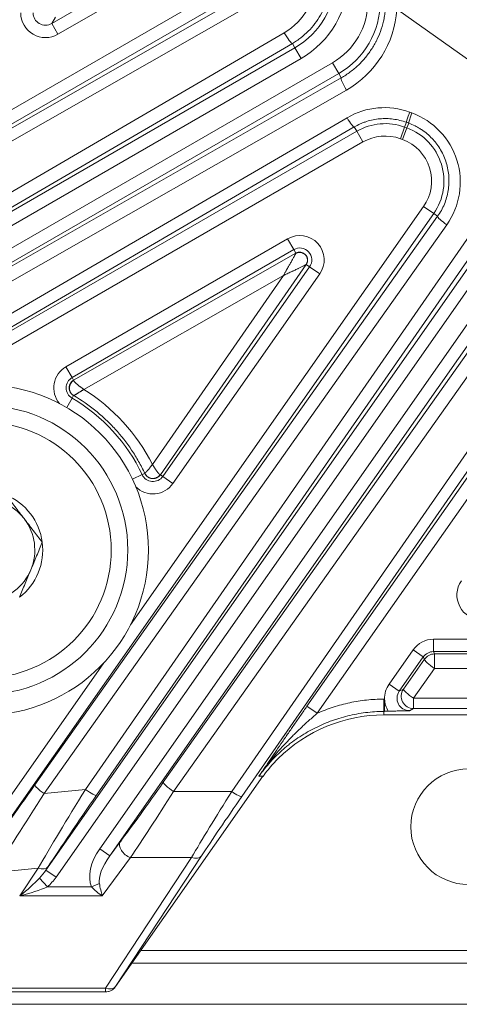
# Model space of a CAD drawing. Header units: millimetres. Extents: x 4 to 836, y 5 to 589.
# Tile 84 of 96: x 659 to 670, y 338 to 362. Entities that reach past the tile are written whole.
import ezdxf

# ---------------------------------------------------------------- set-up
doc = ezdxf.new("R2010")
doc.units = ezdxf.units.MM
doc.layers.add('1', color=7, linetype='Continuous', true_color=0xffffff)

msp = doc.modelspace()

# ---------------------------------------------------------------- linework, layer by layer
at = {"layer": '1', "color": 27, "linetype": 'Continuous', "lineweight": 13}
for p, q in [((654.44, 356.865), (664.111, 362.448)), ((664.261, 362.188), (654.59, 356.605)), ((655.755, 357.199), (664.377, 362.122)), ((659.711, 361.432), (660.741, 362.027)), ((664.48, 361.862), (655.858, 356.939)), ((660.891, 361.767), (659.86, 361.172)), ((659.799, 361.586), (659.711, 361.432)), ((659.711, 361.432), (659.86, 361.172)), ((655.858, 355.676), (665.339, 361.21)), ((654.611, 354.504), (665.596, 360.846)), ((665.535, 360.95), (656.055, 355.416)), ((665.535, 360.95), (665.596, 360.846)), ((665.746, 360.586), (665.596, 360.846)), ((654.44, 353.516), (666.506, 360.482)), ((665.746, 360.586), (654.76, 354.244)), ((666.656, 360.222), (666.506, 360.482)), ((666.656, 360.222), (654.59, 353.256)), ((655.878, 353.925), (666.717, 360.117)), ((666.656, 360.222), (666.717, 360.117)), ((666.842, 359.822), (656.003, 353.63)), ((668.374, 359.287), (668.429, 359.267)), ((656, 352.816), (666.86, 359.152)), ((654.611, 351.617), (667.094, 358.824)), ((667.034, 358.928), (656.174, 352.591)), ((667.034, 358.928), (667.094, 358.824)), ((667.244, 358.565), (667.094, 358.824)), ((668.149, 358.642), (668.252, 358.924)), ((668.204, 358.622), (668.307, 358.903)), ((668.252, 358.924), (668.295, 359.04)), ((668.252, 358.924), (668.307, 358.903)), ((668.35, 359.02), (668.295, 359.04)), ((668.35, 359.02), (668.307, 358.903)), ((668.204, 358.622), (668.149, 358.642)), ((667.244, 358.565), (656.557, 352.395)), ((660.526, 342.882), (670.753, 357.646)), ((659.57, 340.934), (671.126, 357.437)), ((671.024, 357.508), (660.797, 342.745)), ((671.371, 357.265), (659.815, 340.762)), ((661.617, 346.873), (668.711, 357.004)), ((668.711, 357.004), (668.956, 356.832)), ((668.956, 356.832), (658.065, 341.278)), ((659.305, 342.995), (669.051, 356.765)), ((668.956, 356.832), (669.051, 356.765)), ((669.272, 356.559), (659.526, 342.788)), ((660.872, 341.45), (671.443, 356.547)), ((660.056, 353.121), (665.42, 356.218)), ((671.689, 356.375), (661.117, 341.278)), ((662.412, 343.06), (671.787, 356.307)), ((665.42, 356.218), (665.57, 355.958)), ((665.57, 355.958), (660.206, 352.861)), ((672.032, 356.083), (662.658, 342.836)), ((665.621, 355.87), (665.57, 355.958)), ((662.4, 350.467), (665.953, 355.541)), ((665.869, 355.599), (665.953, 355.541)), ((666.198, 355.369), (665.953, 355.541)), ((665.319, 355.332), (660.49, 352.573)), ((662.15, 350.757), (665.319, 355.332)), ((666.198, 355.369), (662.645, 350.295)), ((664.066, 342.836), (672.632, 355.202)), ((672.878, 355.082), (664.312, 342.716)), ((665.889, 344.902), (672.937, 354.968)), ((673.183, 354.796), (666.134, 344.73)), ((660.206, 352.861), (660.056, 353.121)), ((660.242, 352.798), (660.206, 352.861)), ((660.204, 352.36), (660.241, 352.423)), ((660.204, 352.36), (660.073, 352.135)), ((661.9, 350.509), (661.665, 350.397)), ((661.964, 350.539), (661.9, 350.509)), ((662.4, 350.467), (662.342, 350.507)), ((662.645, 350.295), (662.4, 350.467)), ((668.948, 346.524), (691.153, 346.524)), ((668.948, 346.524), (668.948, 346.224)), ((667.876, 345.438), (668.457, 346.268)), ((668.457, 346.268), (668.703, 346.096)), ((691.153, 346.224), (668.948, 346.224)), ((668.948, 346.224), (668.978, 346.167)), ((657.82, 341.45), (660.972, 345.952)), ((668.703, 346.096), (668.122, 345.266)), ((668.222, 345.318), (668.732, 346.04)), ((668.732, 346.04), (668.703, 346.096)), ((668.978, 346.167), (691.124, 346.167)), ((668.978, 345.816), (668.978, 346.167)), ((668.978, 345.816), (668.467, 345.094)), ((691.124, 345.816), (668.978, 345.816)), ((667.876, 345.438), (668.122, 345.266)), ((668.122, 345.266), (668.222, 345.318)), ((667.747, 345.074), (667.768, 345.074)), ((667.747, 344.774), (667.747, 345.074)), ((668.467, 344.846), (668.467, 345.094)), ((668.467, 345.094), (691.634, 345.094)), ((666.134, 344.73), (665.889, 344.902)), ((667.768, 344.774), (667.747, 344.774)), ((667.747, 344.774), (667.747, 344.693)), ((668.467, 344.846), (668.367, 344.794)), ((691.634, 344.846), (668.467, 344.846)), ((659.526, 342.788), (660.526, 342.882)), ((662.658, 342.836), (664.066, 342.836)), ((660.872, 341.45), (661.117, 341.278)), ((661.117, 341.278), (661.371, 341.62)), ((661.617, 341.236), (660.933, 340.314)), ((661.009, 338.072), (663.09, 341.236)), ((663.335, 341.276), (661.255, 338.112)), ((663.09, 341.236), (661.617, 341.236)), ((659.38, 340.978), (658.298, 340.876)), ((658.943, 340.314), (659.38, 340.978)), ((659.625, 341.018), (659.57, 340.934)), ((659.815, 340.762), (659.57, 340.934)), ((659.609, 340.527), (659.416, 340.74)), ((659.609, 340.527), (660.676, 340.527)), ((660.676, 340.527), (660.864, 340.607)), ((660.933, 340.314), (658.943, 340.314)), ((655.045, 338.072), (661.009, 338.072)), ((661.009, 338.072), (661.009, 337.984)), ((661.255, 338.112), (661.258, 338.112))]:
    msp.add_line(p, q, dxfattribs=at)
at = {"layer": '1', "color": 27, "linetype": 'Continuous', "lineweight": 18}
for p, q in [((668.086, 361.763), (672.403, 358.699)), ((660.242, 352.798), (665.621, 355.87)), ((665.869, 355.599), (662.342, 350.507)), ((667.768, 345.074), (667.768, 344.784)), ((667.853, 344.784), (667.768, 344.784)), ((667.768, 344.784), (667.768, 344.774)), ((692.354, 344.693), (667.747, 344.693)), ((664.824, 343.205), (661.258, 338.112)), ((661.009, 337.984), (655.045, 337.984)), ((661.012, 337.984), (661.009, 337.984))]:
    msp.add_line(p, q, dxfattribs=at)
at = {"layer": '1', "color": 252, "linetype": 'Continuous', "lineweight": 18}
for p, q in [((698.233, 338.984), (661.868, 338.984)), ((661.659, 338.684), (698.443, 338.684)), ((704.968, 337.684), (655.134, 337.684))]:
    msp.add_line(p, q, dxfattribs=at)
at = {"layer": '1', "color": 9, "linetype": 'Continuous', "lineweight": 18}
for radius in [4, 3.5]:
    msp.add_circle((658.051, 348.684), radius, dxfattribs=at)
at = {"layer": '1', "color": 9, "linetype": 'Continuous', "lineweight": 13}
msp.add_circle((658.051, 348.684), 3.1, dxfattribs=at)
at = {"layer": '1', "color": 252, "linetype": 'Continuous', "lineweight": 13}
msp.add_circle((669.801, 341.984), 1.4, dxfattribs=at)
at = {"layer": '1', "color": 27, "linetype": 'Continuous', "lineweight": 18}
msp.add_arc((664.601, 362.569), 1.99, 300, 360, dxfattribs=at)
at = {"layer": '1', "color": 27, "linetype": 'Continuous', "lineweight": 13}
for centre, radius, start, end in [((664.601, 362.569), 2.29, 300, 360), ((665.651, 361.963), 1.71, 300, 360), ((665.651, 361.963), 2.01, 300, 360), ((667.779, 357.638), 1.37, 69.7995, 120), ((667.834, 357.618), 1.37, 325, 69.7995), ((667.779, 357.638), 1.07, 69.7995, 120), ((667.834, 357.618), 1.07, 325, 69.7995), ((665.715, 355.707), 0.59, 325, 120), ((665.715, 355.707), 0.29, 325, 120), ((660.351, 352.61), 0.59, 120, 219.8727), ((660.351, 352.61), 0.29, 120, 239.6371), ((658.051, 348.684), 4.26, 25.3629, 59.6371), ((662.162, 350.633), 0.29, 205.3629, 325), ((662.162, 350.633), 0.59, 225.1273, 325)]:
    msp.add_arc(centre, radius, start, end, dxfattribs=at)
at = {"layer": '1', "color": 9, "linetype": 'Continuous', "lineweight": 18}
for radius, start, end in [(1.443, 7.4773, 67.4773), (1.25, 37.4773, 97.4773), (1.25, 337.4773, 37.4773), (1.443, 307.4773, 7.4773), (1.25, 277.4773, 337.4773)]:
    msp.add_arc((658.051, 348.684), radius, start, end, dxfattribs=at)
at = {"layer": '1', "color": 27, "linetype": 'Continuous', "lineweight": 13}
for centre, major_axis, ratio, start_param, end_param in [((664.545, 362.569), (-1.574, 0), 0.999985, 2.099178, 3.141593), ((659.561, 361.693), (-0.301, -0.521), 0.99757, 5.237042, 7.329329), ((659.561, 361.693), (-0.151, -0.262), 0.992751, 5.237042, 7.329329), ((665.633, 361.938), (-1.41, -1.987), 0.999987, 1.136202, 2.119535), ((665.386, 361.21), (-0.151, 0.259), 0.135523, 1.491851, 3.106361), ((666.867, 359.857), (-0.149, 0.26), 0.129405, 0.035203, 1.630792), ((667.759, 357.61), (-1.033, -1.456), 0.999987, 3.407511, 4.286928), ((668.399, 359.322), (-0.103, -0.282), 0.037783, 4.850229, 6.248254), ((666.884, 359.187), (0.151, -0.259), 0.129939, 4.771201, 6.24798), ((668.454, 359.301), (-0.103, -0.282), 0.037783, 4.850229, 6.248254), ((667.814, 357.59), (-1.033, -1.456), 0.999987, 1.572072, 3.407511), ((669.297, 356.593), (-0.245, 0.173), 0.14241, 0.035266, 1.570615), ((658.039, 348.668), (-2.668, -3.76), 0.999987, 2.658161, 3.198308), ((670.119, 347.595), (-0.534, -0.278), 0.997152, 5.193523, 7.372847), ((668.949, 345.923), (-0.277, 0.533), 0.999226, 5.803537, 6.762834), ((668.949, 345.923), (-0.139, 0.267), 0.997682, 5.803537, 6.762834), ((668.978, 345.868), (0.245, -0.173), 0.14246, 3.176859, 4.812872), ((668.978, 345.868), (-0.266, -0.139), 0.999226, 4.232741, 5.192037), ((668.369, 345.095), (-0.534, -0.278), 0.997152, 5.193523, 5.836957), ((668.369, 345.095), (-0.268, -0.14), 0.991514, 5.193523, 7.372847), ((668.467, 345.146), (0.139, -0.266), 0.997152, 3.622727, 5.802051), ((668.467, 345.146), (0.245, -0.173), 0.14246, 3.176859, 4.812872), ((668.369, 345.095), (-0.534, -0.278), 0.997152, 5.836957, 6.345919), ((659.402, 343.296), (-2.045, -2.904), 0.026719, 0.821241, 1.485555), ((659.551, 342.823), (-0.245, 0.173), 0.14241, 0.035266, 1.570615), ((660.892, 343.242), (-1.998, -3.201), 0.031993, 4.844909, 5.517802), ((660.551, 342.917), (0.247, -0.171), 0.142401, 4.710776, 6.247919), ((662.627, 343.529), (-1.892, -2.699), 0.028594, 0.805442, 1.416307), ((662.873, 343.357), (-1.892, -3), 0.027453, 0.802715, 1.413581), ((662.658, 342.888), (0.245, -0.173), 0.14246, 3.176859, 4.812872), ((664.508, 343.357), (-1.892, -3), 0.027453, 4.904239, 5.515104), ((664.066, 342.888), (0.247, -0.171), 0.14345, 4.81143, 6.247914), ((659.648, 343.124), (-2.016, -3.203), 0.020276, 0.805409, 1.478302), ((661.137, 343.07), (-2.026, -2.902), 0.026683, 4.84311, 5.516003), ((664.753, 343.185), (-1.892, -2.699), 0.028594, 4.906965, 5.517831), ((661.378, 341.127), (0.572, 0.769), 0.626002, 1.615564, 2.791467), ((661.617, 341.448), (0.241, -0.179), 0.626002, 3.186361, 5.147662), ((661.378, 341.127), (-0.46, -0.619), 0.389276, 4.757157, 5.93306), ((663.09, 341.448), (0.251, -0.165), 0.641183, 5.111399, 6.237691), ((659.38, 341.19), (0.251, -0.165), 0.641183, 5.111399, 6.237691), ((659.338, 341.127), (-0.408, -0.621), 0.403543, 1.184408, 1.525302), ((658.943, 340.527), (-0.66, -0.541), 0.194741, 1.41266, 2.198058), ((659.338, 341.127), (-0.514, -0.782), 0.641183, 1.184408, 1.525302), ((658.943, 340.527), (-0.939, -0.223), 0.214071, 1.520116, 2.305514), ((660.933, 340.527), (-0.346, 0.265), 0.403982, 1.08556, 1.870958), ((660.933, 340.527), (-0.083, 0.388), 0.13042, 1.335051, 2.120449), ((661.009, 338.284), (0, 0.3), 0.999093, 3.141593, 4.10195), ((661.009, 338.284), (-0.251, 0.165), 0.641183, 1.969807, 3.096099)]:
    msp.add_ellipse(centre, major_axis=major_axis, ratio=ratio, start_param=start_param, end_param=end_param, dxfattribs=at)
at = {"layer": '1', "color": 27, "linetype": 'Continuous', "lineweight": 18}
msp.add_ellipse((661.012, 338.284), major_axis=(-0.3, 0), ratio=0.999093, start_param=1.570796, end_param=2.531154, dxfattribs=at)
at = {"layer": '1', "color": 27, "linetype": 'Continuous', "lineweight": 13}
for points, knots in [([(666.466, 362.569), (666.466, 362.487), (666.46, 362.406), (666.439, 362.244), (666.423, 362.165), (666.392, 362.046), (666.38, 362.007), (666.354, 361.929), (666.339, 361.891), (666.292, 361.778), (666.257, 361.705), (666.176, 361.564), (666.13, 361.497), (666.031, 361.366), (665.977, 361.305), (665.863, 361.19), (665.802, 361.137), (665.706, 361.062), (665.673, 361.038), (665.605, 360.993), (665.571, 360.971), (665.535, 360.95)], [0, 0, 0, 0, 0.125, 0.125, 0.25, 0.25, 0.3125, 0.3125, 0.375, 0.375, 0.5, 0.5, 0.625, 0.625, 0.75, 0.75, 0.875, 0.875, 0.9375, 0.9375, 1, 1, 1, 1]), ([(666.717, 360.117), (666.793, 360.16), (666.938, 360.256), (667.071, 360.367), (667.165, 360.458), (667.196, 360.489), (667.255, 360.553), (667.284, 360.586), (667.366, 360.686), (667.417, 360.757), (667.487, 360.867), (667.509, 360.904), (667.54, 360.961), (667.551, 360.981), (667.571, 361.02), (667.58, 361.039), (667.627, 361.137), (667.691, 361.298), (667.735, 361.465), (667.757, 361.571), (667.761, 361.593), (667.768, 361.636), (667.772, 361.658), (667.781, 361.723), (667.785, 361.766), (667.789, 361.81)], [0, 0, 0, 0, 0.125, 0.25, 0.25, 0.3125, 0.3125, 0.375, 0.375, 0.5, 0.5, 0.5625, 0.5625, 0.59375, 0.59375, 0.625, 0.625, 0.75, 0.875, 0.875, 0.90625, 0.90625, 0.9375, 0.9375, 1, 1, 1, 1]), ([(668.295, 359.04), (668.243, 359.059), (668.138, 359.091), (667.978, 359.121), (667.869, 359.129), (667.759, 359.132), (667.705, 359.13), (667.597, 359.12), (667.489, 359.104), (667.384, 359.077), (667.306, 359.052), (667.28, 359.043), (667.229, 359.024), (667.204, 359.013), (667.13, 358.98), (667.081, 358.955), (667.034, 358.928)], [0, 0, 0, 0, 0.125, 0.25, 0.375, 0.375, 0.5, 0.5, 0.625, 0.75, 0.75, 0.8125, 0.8125, 0.875, 0.875, 1, 1, 1, 1]), ([(669.051, 356.765), (669.084, 356.812), (669.144, 356.907), (669.217, 357.059), (669.253, 357.166), (669.284, 357.276), (669.297, 357.331), (669.315, 357.442), (669.321, 357.498), (669.326, 357.611), (669.325, 357.667), (669.318, 357.781), (669.311, 357.838), (669.29, 357.949), (669.277, 358.004), (669.244, 358.113), (669.224, 358.166), (669.178, 358.271), (669.126, 358.373), (669.064, 358.468), (669.013, 358.536), (668.995, 358.559), (668.958, 358.603), (668.939, 358.624), (668.88, 358.687), (668.796, 358.765), (668.705, 358.834), (668.634, 358.881), (668.609, 358.896), (668.56, 358.925), (668.534, 358.938), (668.457, 358.977), (668.404, 359), (668.35, 359.02)], [0, 0, 0, 0, 0.0625, 0.125, 0.1875, 0.1875, 0.25, 0.25, 0.3125, 0.3125, 0.375, 0.375, 0.4375, 0.4375, 0.5, 0.5, 0.5625, 0.5625, 0.625, 0.6875, 0.6875, 0.71875, 0.71875, 0.75, 0.75, 0.8125, 0.875, 0.875, 0.90625, 0.90625, 0.9375, 0.9375, 1, 1, 1, 1]), ([(665.319, 355.332), (665.325, 355.343), (665.337, 355.363), (665.353, 355.393), (665.368, 355.42), (665.382, 355.444), (665.394, 355.465), (665.417, 355.505), (665.449, 355.562), (665.486, 355.627), (665.514, 355.677), (665.535, 355.715), (665.554, 355.749), (665.567, 355.772), (665.575, 355.785), (665.578, 355.791), (665.581, 355.797), (665.584, 355.803), (665.587, 355.809), (665.59, 355.814), (665.593, 355.819), (665.596, 355.824), (665.598, 355.828), (665.601, 355.833), (665.603, 355.837), (665.605, 355.841), (665.607, 355.844), (665.609, 355.848), (665.611, 355.851), (665.612, 355.854), (665.614, 355.856), (665.615, 355.859), (665.616, 355.861), (665.617, 355.863), (665.618, 355.865), (665.619, 355.866), (665.619, 355.868), (665.62, 355.868), (665.62, 355.869)], [0, 0, 0, 0, 0.05376, 0.102594, 0.1465, 0.18548, 0.219533, 0.24866, 0.384394, 0.499247, 0.571345, 0.637266, 0.697181, 0.751316, 0.763737, 0.775927, 0.787892, 0.799637, 0.811168, 0.822491, 0.833612, 0.844539, 0.855278, 0.865837, 0.876225, 0.886449, 0.896519, 0.906443, 0.916232, 0.925895, 0.935442, 0.944886, 0.954236, 0.963504, 0.972702, 0.981843, 0.990938, 1, 1, 1, 1]), ([(665.869, 355.599), (665.87, 355.601), (665.872, 355.603), (665.877, 355.612), (665.886, 355.627), (665.899, 355.664), (665.901, 355.695), (665.896, 355.757), (665.878, 355.798), (665.821, 355.86), (665.781, 355.881), (665.719, 355.892), (665.688, 355.892), (665.658, 355.884), (665.638, 355.878), (665.629, 355.873), (665.62, 355.869)], [0, 0, 0, 0, 0.015625, 0.015625, 0.0625, 0.125, 0.25, 0.25, 0.5, 0.5, 0.75, 0.75, 0.875, 0.9375, 0.9375, 1, 1, 1, 1]), ([(665.319, 355.332), (665.334, 355.339), (665.349, 355.346), (665.38, 355.36), (665.396, 355.367), (665.428, 355.382), (665.444, 355.389), (665.476, 355.404), (665.492, 355.412), (665.517, 355.423), (665.524, 355.427), (665.54, 355.434), (665.563, 355.445), (665.585, 355.456), (665.615, 355.47), (665.63, 355.477), (665.652, 355.488), (665.659, 355.491), (665.674, 355.498), (665.681, 355.502), (665.701, 355.511), (665.712, 355.517), (665.735, 355.528), (665.746, 355.534), (665.768, 355.545), (665.778, 355.55), (665.798, 355.56), (665.807, 355.565), (665.823, 355.572), (665.829, 355.576), (665.841, 355.582), (665.847, 355.585), (665.856, 355.591), (665.86, 355.593), (665.866, 355.597), (665.868, 355.598), (665.869, 355.599)], [0, 0, 0, 0, 0.074682, 0.074682, 0.149364, 0.149364, 0.224046, 0.224046, 0.298728, 0.298728, 0.334949, 0.334949, 0.37117, 0.443612, 0.443612, 0.516055, 0.516055, 0.552276, 0.552276, 0.588497, 0.588497, 0.646815, 0.646815, 0.705133, 0.705133, 0.763451, 0.763451, 0.821769, 0.821769, 0.866327, 0.866327, 0.910885, 0.910885, 0.955442, 0.955442, 1, 1, 1, 1]), ([(665.869, 355.599), (665.869, 355.599), (665.869, 355.599), (665.869, 355.599), (665.869, 355.599), (665.869, 355.599)], [0, 0, 0, 0, 0.5, 0.5, 1, 1, 1, 1]), ([(660.243, 352.423), (660.212, 352.441), (660.187, 352.467), (660.152, 352.53), (660.143, 352.566), (660.143, 352.638), (660.152, 352.675), (660.187, 352.74), (660.212, 352.768), (660.242, 352.788)], [0, 0, 0, 0, 0.25, 0.25, 0.5, 0.5, 0.75, 0.75, 1, 1, 1, 1]), ([(660.242, 352.788), (660.243, 352.788), (660.243, 352.786), (660.244, 352.784), (660.245, 352.782), (660.246, 352.779), (660.248, 352.777), (660.25, 352.774), (660.252, 352.771), (660.254, 352.768), (660.257, 352.765), (660.259, 352.761), (660.263, 352.758), (660.266, 352.754), (660.269, 352.75), (660.273, 352.746), (660.277, 352.742), (660.281, 352.738), (660.286, 352.733), (660.291, 352.729), (660.295, 352.724), (660.301, 352.719), (660.306, 352.714), (660.312, 352.709), (660.318, 352.704), (660.327, 352.696), (660.34, 352.685), (660.358, 352.67), (660.379, 352.654), (660.396, 352.641), (660.408, 352.632), (660.416, 352.626), (660.425, 352.619), (660.436, 352.612), (660.447, 352.603), (660.46, 352.594), (660.475, 352.584), (660.485, 352.577), (660.49, 352.573)], [0, 0, 0, 0, 0.019022, 0.038178, 0.057471, 0.076904, 0.096482, 0.116208, 0.136084, 0.156116, 0.176305, 0.196655, 0.217169, 0.23785, 0.2587, 0.279724, 0.300923, 0.322301, 0.34386, 0.365602, 0.387531, 0.409648, 0.431957, 0.454458, 0.477156, 0.500051, 0.556365, 0.616825, 0.681452, 0.750266, 0.769412, 0.792006, 0.818049, 0.847542, 0.880483, 0.916873, 0.956712, 1, 1, 1, 1]), ([(660.243, 352.423), (660.243, 352.423), (660.242, 352.423), (660.242, 352.423), (660.241, 352.423), (660.241, 352.423), (660.241, 352.423)], [0, 0, 0, 0, 0.243864, 0.491348, 0.743168, 1, 1, 1, 1]), ([(660.243, 352.423), (660.244, 352.423), (660.245, 352.423), (660.25, 352.425), (660.253, 352.427), (660.259, 352.43), (660.263, 352.432), (660.269, 352.436), (660.271, 352.437), (660.276, 352.44), (660.278, 352.442), (660.285, 352.446), (660.29, 352.448), (660.299, 352.454), (660.304, 352.457), (660.315, 352.464), (660.32, 352.467), (660.332, 352.475), (660.338, 352.478), (660.349, 352.485), (660.355, 352.489), (660.366, 352.496), (660.372, 352.5), (660.384, 352.507), (660.39, 352.511), (660.402, 352.518), (660.409, 352.522), (660.421, 352.53), (660.427, 352.534), (660.439, 352.542), (660.446, 352.545), (660.458, 352.553), (660.465, 352.557), (660.477, 352.565), (660.484, 352.569), (660.49, 352.573)], [0, 0, 0, 0, 0.080789, 0.080789, 0.161578, 0.161578, 0.242367, 0.242367, 0.282762, 0.282762, 0.323157, 0.323157, 0.385632, 0.385632, 0.448107, 0.448107, 0.510582, 0.510582, 0.573057, 0.573057, 0.627808, 0.627808, 0.682558, 0.682558, 0.737309, 0.737309, 0.792059, 0.792059, 0.844045, 0.844045, 0.89603, 0.89603, 0.948015, 0.948015, 1, 1, 1, 1]), ([(661.964, 350.54), (661.918, 350.638), (661.868, 350.734), (661.788, 350.875), (661.761, 350.921), (661.704, 351.013), (661.675, 351.059), (661.524, 351.283), (661.391, 351.452), (661.174, 351.69), (661.099, 351.766), (660.981, 351.877), (660.941, 351.914), (660.86, 351.985), (660.818, 352.02), (660.608, 352.19), (660.43, 352.313), (660.243, 352.423)], [0, 0, 0, 0, 0.125, 0.125, 0.1875, 0.1875, 0.25, 0.25, 0.5, 0.5, 0.625, 0.625, 0.6875, 0.6875, 0.75, 0.75, 1, 1, 1, 1]), ([(661.964, 350.54), (661.964, 350.54), (661.964, 350.54), (661.965, 350.54), (661.966, 350.541), (661.967, 350.542), (661.968, 350.543), (661.969, 350.544), (661.97, 350.545), (661.972, 350.547), (661.974, 350.549), (661.976, 350.551), (661.978, 350.553), (661.981, 350.556), (661.983, 350.558), (661.986, 350.561), (661.989, 350.564), (661.992, 350.568), (661.996, 350.572), (661.999, 350.576), (662.003, 350.58), (662.007, 350.584), (662.011, 350.589), (662.016, 350.594), (662.02, 350.599), (662.027, 350.607), (662.037, 350.618), (662.051, 350.635), (662.066, 350.653), (662.079, 350.669), (662.088, 350.68), (662.093, 350.687), (662.1, 350.695), (662.108, 350.704), (662.116, 350.715), (662.126, 350.728), (662.138, 350.742), (662.145, 350.752), (662.15, 350.757)], [0, 0, 0, 0, 0.019038, 0.038211, 0.057521, 0.076971, 0.096566, 0.116308, 0.1362, 0.156245, 0.176446, 0.196806, 0.217329, 0.238016, 0.258872, 0.279898, 0.301097, 0.322473, 0.344027, 0.365763, 0.387684, 0.409791, 0.432088, 0.454578, 0.477263, 0.500145, 0.556044, 0.61631, 0.680976, 0.750076, 0.767454, 0.788786, 0.814073, 0.84332, 0.876531, 0.91371, 0.954865, 1, 1, 1, 1]), ([(662.15, 350.757), (662.151, 350.754), (662.155, 350.749), (662.159, 350.741), (662.164, 350.733), (662.168, 350.725), (662.173, 350.718), (662.177, 350.712), (662.181, 350.705), (662.184, 350.7), (662.188, 350.694), (662.191, 350.689), (662.194, 350.684), (662.197, 350.679), (662.2, 350.675), (662.202, 350.671), (662.204, 350.667), (662.211, 350.657), (662.222, 350.641), (662.236, 350.62), (662.249, 350.601), (662.26, 350.586), (662.269, 350.573), (662.277, 350.563), (662.285, 350.553), (662.292, 350.544), (662.299, 350.537), (662.306, 350.53), (662.312, 350.524), (662.317, 350.519), (662.322, 350.514), (662.326, 350.511), (662.33, 350.509), (662.334, 350.507), (662.336, 350.507), (662.337, 350.506)], [0, 0, 0, 0, 0.022009, 0.043165, 0.063468, 0.082917, 0.101513, 0.119257, 0.136147, 0.152184, 0.167367, 0.181698, 0.195175, 0.2078, 0.219571, 0.23049, 0.240555, 0.249767, 0.318478, 0.383071, 0.443565, 0.499985, 0.54198, 0.583327, 0.624039, 0.664131, 0.703621, 0.742523, 0.780857, 0.81864, 0.855892, 0.892633, 0.928883, 0.964665, 1, 1, 1, 1]), ([(661.964, 350.54), (661.968, 350.532), (661.973, 350.523), (661.983, 350.508), (661.999, 350.486), (662.02, 350.467), (662.066, 350.436), (662.102, 350.423), (662.177, 350.416), (662.215, 350.422), (662.284, 350.453), (662.314, 350.477), (662.337, 350.506)], [0, 0, 0, 0, 0.0625, 0.0625, 0.125, 0.25, 0.25, 0.5, 0.5, 0.75, 0.75, 1, 1, 1, 1]), ([(666.134, 344.73), (666.198, 344.758), (666.262, 344.784), (666.392, 344.834), (666.458, 344.857), (666.656, 344.921), (666.923, 344.993), (667.195, 345.037), (667.469, 345.066), (667.608, 345.074), (667.747, 345.074)], [0, 0, 0, 0, 0.125, 0.125, 0.25, 0.25, 0.5, 0.75, 0.75, 1, 1, 1, 1]), ([(664.725, 343.207), (664.731, 343.216), (664.737, 343.225), (664.75, 343.243), (664.756, 343.252), (664.775, 343.279), (664.787, 343.297), (664.811, 343.332), (664.823, 343.349), (664.846, 343.384), (664.858, 343.401), (664.893, 343.453), (664.917, 343.487), (664.963, 343.556), (664.987, 343.591), (665.057, 343.694), (665.104, 343.763), (665.198, 343.901), (665.246, 343.971), (665.318, 344.076), (665.342, 344.111), (665.39, 344.182), (665.415, 344.217), (665.488, 344.324), (665.537, 344.395), (665.636, 344.538), (665.686, 344.61), (665.786, 344.755), (665.837, 344.828), (665.889, 344.902)], [0, 0, 0, 0, 0.015625, 0.015625, 0.03125, 0.03125, 0.0625, 0.0625, 0.09375, 0.09375, 0.125, 0.125, 0.1875, 0.1875, 0.25, 0.25, 0.375, 0.375, 0.5, 0.5, 0.5625, 0.5625, 0.625, 0.625, 0.75, 0.75, 0.875, 0.875, 1, 1, 1, 1]), ([(667.747, 344.774), (667.599, 344.774), (667.452, 344.765), (667.161, 344.729), (667.017, 344.702), (666.804, 344.649), (666.733, 344.63), (666.627, 344.597), (666.592, 344.585), (666.522, 344.561), (666.487, 344.549), (666.314, 344.484), (666.045, 344.365), (665.793, 344.216), (665.61, 344.092), (665.55, 344.049), (665.462, 343.982), (665.433, 343.959), (665.376, 343.912), (665.347, 343.888), (665.207, 343.767), (665.102, 343.663), (664.953, 343.497), (664.905, 343.441), (664.813, 343.324), (664.769, 343.265), (664.727, 343.204)], [0, 0, 0, 0, 0.125, 0.125, 0.25, 0.25, 0.3125, 0.3125, 0.34375, 0.34375, 0.375, 0.375, 0.5, 0.625, 0.625, 0.6875, 0.6875, 0.71875, 0.71875, 0.75, 0.75, 0.875, 0.875, 0.9375, 0.9375, 1, 1, 1, 1]), ([(666.134, 344.73), (666.068, 344.673), (666.002, 344.615), (665.872, 344.498), (665.808, 344.439), (665.681, 344.32), (665.619, 344.259), (665.497, 344.137), (665.436, 344.074), (665.259, 343.885), (665.145, 343.755), (665.01, 343.588), (664.983, 343.554), (664.93, 343.486), (664.904, 343.451), (664.865, 343.4), (664.852, 343.382), (664.827, 343.347), (664.814, 343.33), (664.789, 343.295), (664.776, 343.277), (664.751, 343.241), (664.738, 343.223), (664.726, 343.205)], [0, 0, 0, 0, 0.125, 0.125, 0.25, 0.25, 0.375, 0.375, 0.5, 0.5, 0.75, 0.75, 0.8125, 0.8125, 0.875, 0.875, 0.90625, 0.90625, 0.9375, 0.9375, 0.96875, 0.96875, 1, 1, 1, 1])]:
    msp.add_open_spline(points, degree=3, knots=knots, dxfattribs=at)
for points in [[(665.62, 355.869), (665.62, 355.869), (665.62, 355.87), (665.621, 355.87)], [(660.242, 352.798), (660.241, 352.796), (660.241, 352.793), (660.242, 352.788)], [(661.964, 350.54), (661.964, 350.539), (661.964, 350.539), (661.964, 350.539)], [(662.337, 350.506), (662.339, 350.506), (662.341, 350.507), (662.342, 350.507)]]:
    msp.add_open_spline(points, degree=3, dxfattribs=at)
at = {"layer": '1', "color": 27, "linetype": 'Continuous', "lineweight": 18}
for points, knots in [([(665.621, 355.87), (665.623, 355.872), (665.627, 355.874), (665.633, 355.877), (665.639, 355.88), (665.646, 355.882), (665.652, 355.885), (665.658, 355.887), (665.664, 355.888), (665.67, 355.89), (665.676, 355.891), (665.682, 355.892), (665.688, 355.893), (665.693, 355.894), (665.699, 355.895), (665.704, 355.895), (665.71, 355.895), (665.731, 355.895), (665.768, 355.89), (665.816, 355.868), (665.855, 355.836), (665.876, 355.805), (665.886, 355.784), (665.89, 355.775), (665.894, 355.765), (665.897, 355.755), (665.899, 355.744), (665.901, 355.733), (665.903, 355.722), (665.903, 355.71), (665.903, 355.698), (665.902, 355.686), (665.9, 355.673), (665.898, 355.661), (665.894, 355.648), (665.889, 355.636), (665.884, 355.623), (665.877, 355.611), (665.872, 355.603), (665.869, 355.599)], [0, 0, 0, 0, 0.01404, 0.027832, 0.041376, 0.054672, 0.06772, 0.080521, 0.093075, 0.105382, 0.117442, 0.129256, 0.140823, 0.152144, 0.163219, 0.174048, 0.184632, 0.194971, 0.299715, 0.401478, 0.500457, 0.596859, 0.616277, 0.636222, 0.656696, 0.677702, 0.699242, 0.721318, 0.743931, 0.767084, 0.790777, 0.815013, 0.839794, 0.865121, 0.890995, 0.917418, 0.944393, 0.971919, 1, 1, 1, 1]), ([(660.241, 352.423), (660.239, 352.424), (660.235, 352.427), (660.229, 352.431), (660.223, 352.435), (660.218, 352.439), (660.212, 352.443), (660.207, 352.448), (660.202, 352.452), (660.197, 352.457), (660.192, 352.462), (660.188, 352.467), (660.184, 352.472), (660.179, 352.477), (660.175, 352.483), (660.172, 352.488), (660.168, 352.494), (660.165, 352.499), (660.161, 352.505), (660.158, 352.51), (660.155, 352.516), (660.153, 352.522), (660.15, 352.528), (660.148, 352.534), (660.146, 352.54), (660.144, 352.546), (660.142, 352.551), (660.141, 352.557), (660.139, 352.563), (660.138, 352.569), (660.137, 352.575), (660.136, 352.581), (660.135, 352.587), (660.135, 352.593), (660.134, 352.599), (660.134, 352.605), (660.134, 352.613), (660.134, 352.623), (660.135, 352.635), (660.137, 352.647), (660.14, 352.659), (660.143, 352.672), (660.147, 352.684), (660.152, 352.696), (660.157, 352.708), (660.164, 352.72), (660.171, 352.731), (660.179, 352.742), (660.187, 352.753), (660.197, 352.763), (660.207, 352.773), (660.218, 352.782), (660.23, 352.79), (660.238, 352.795), (660.242, 352.798)], [0, 0, 0, 0, 0.01571, 0.031336, 0.046877, 0.062333, 0.077705, 0.092994, 0.108197, 0.123317, 0.138353, 0.153305, 0.168173, 0.182957, 0.197657, 0.212274, 0.226807, 0.241256, 0.255622, 0.269905, 0.284105, 0.298221, 0.312254, 0.326204, 0.340071, 0.353855, 0.367557, 0.381175, 0.394711, 0.408164, 0.421535, 0.434823, 0.448029, 0.461152, 0.474194, 0.487153, 0.50003, 0.526623, 0.553564, 0.580855, 0.608496, 0.636488, 0.664832, 0.693528, 0.722576, 0.751978, 0.781735, 0.811846, 0.842313, 0.873135, 0.904315, 0.935852, 0.967747, 1, 1, 1, 1]), ([(662.342, 350.507), (662.34, 350.505), (662.338, 350.501), (662.333, 350.496), (662.329, 350.49), (662.324, 350.485), (662.319, 350.48), (662.314, 350.475), (662.309, 350.47), (662.304, 350.466), (662.299, 350.461), (662.293, 350.457), (662.288, 350.453), (662.282, 350.449), (662.276, 350.446), (662.271, 350.442), (662.265, 350.439), (662.259, 350.436), (662.253, 350.433), (662.247, 350.431), (662.241, 350.428), (662.235, 350.426), (662.229, 350.424), (662.223, 350.422), (662.216, 350.421), (662.21, 350.419), (662.204, 350.418), (662.198, 350.417), (662.192, 350.416), (662.186, 350.415), (662.18, 350.415), (662.174, 350.414), (662.168, 350.414), (662.162, 350.414), (662.156, 350.414), (662.15, 350.414), (662.142, 350.415), (662.132, 350.416), (662.119, 350.418), (662.107, 350.421), (662.095, 350.424), (662.083, 350.429), (662.071, 350.434), (662.059, 350.439), (662.048, 350.446), (662.036, 350.453), (662.025, 350.462), (662.015, 350.47), (662.005, 350.48), (661.995, 350.491), (661.986, 350.502), (661.978, 350.513), (661.97, 350.526), (661.966, 350.535), (661.964, 350.539)], [0, 0, 0, 0, 0.01571, 0.031336, 0.046877, 0.062333, 0.077705, 0.092994, 0.108197, 0.123317, 0.138353, 0.153305, 0.168173, 0.182957, 0.197657, 0.212274, 0.226807, 0.241256, 0.255622, 0.269905, 0.284105, 0.298221, 0.312254, 0.326204, 0.340071, 0.353855, 0.367557, 0.381175, 0.394711, 0.408164, 0.421535, 0.434823, 0.448029, 0.461152, 0.474194, 0.487153, 0.50003, 0.526623, 0.553564, 0.580855, 0.608496, 0.636488, 0.664832, 0.693528, 0.722576, 0.751978, 0.781735, 0.811846, 0.842313, 0.873135, 0.904315, 0.935852, 0.967747, 1, 1, 1, 1]), ([(668.367, 344.794), (668.358, 344.794), (668.349, 344.794), (668.331, 344.793), (668.304, 344.792), (668.258, 344.791), (668.219, 344.789), (668.179, 344.788), (668.158, 344.788), (668.095, 344.786), (668.05, 344.786), (667.978, 344.785), (667.953, 344.784), (667.904, 344.784), (667.879, 344.784), (667.853, 344.784)], [0, 0, 0, 0, 0.0625, 0.0625, 0.125, 0.25, 0.375, 0.375, 0.5, 0.5, 0.75, 0.75, 0.875, 0.875, 1, 1, 1, 1]), ([(667.747, 344.693), (666.802, 344.693), (665.862, 344.304), (665.059, 343.502), (664.936, 343.357), (664.825, 343.204)], [0, 0, 0, 0, 0.833023, 0.833023, 1, 1, 1, 1]), ([(664.824, 343.205), (664.823, 343.205), (664.82, 343.205), (664.812, 343.205), (664.802, 343.205), (664.79, 343.205), (664.779, 343.205), (664.768, 343.205), (664.757, 343.205), (664.746, 343.205), (664.735, 343.205), (664.729, 343.205), (664.725, 343.205)], [0, 0, 0, 0, 0.011254, 0.112535, 0.225069, 0.337603, 0.450138, 0.562672, 0.675206, 0.78774, 0.900275, 1, 1, 1, 1])]:
    msp.add_open_spline(points, degree=3, knots=knots, dxfattribs=at)
at = {"layer": '1', "color": 9, "linetype": 'Continuous', "lineweight": 18}
for points, knots in [([(658.604, 350.017), (658.675, 349.924), (658.748, 349.83), (658.857, 349.687), (658.894, 349.639), (658.967, 349.543), (659.005, 349.494), (659.061, 349.421), (659.079, 349.397), (659.117, 349.348), (659.135, 349.324), (659.191, 349.251), (659.228, 349.203), (659.338, 349.06), (659.41, 348.966), (659.482, 348.872)], [0, 0, 0, 0, 0.25, 0.25, 0.375, 0.375, 0.5, 0.5, 0.5625, 0.5625, 0.625, 0.625, 0.75, 0.75, 1, 1, 1, 1]), ([(658.929, 347.539), (658.951, 347.593), (658.974, 347.648), (659.02, 347.758), (659.043, 347.814), (659.089, 347.925), (659.112, 347.981), (659.159, 348.093), (659.182, 348.149), (659.229, 348.262), (659.252, 348.318), (659.288, 348.403), (659.299, 348.432), (659.323, 348.488), (659.334, 348.516), (659.392, 348.655), (659.437, 348.764), (659.482, 348.872)], [0, 0, 0, 0, 0.125, 0.125, 0.25, 0.25, 0.375, 0.375, 0.5, 0.5, 0.625, 0.625, 0.6875, 0.6875, 0.75, 0.75, 1, 1, 1, 1])]:
    msp.add_open_spline(points, degree=3, knots=knots, dxfattribs=at)

doc.saveas('drawing.dxf')
